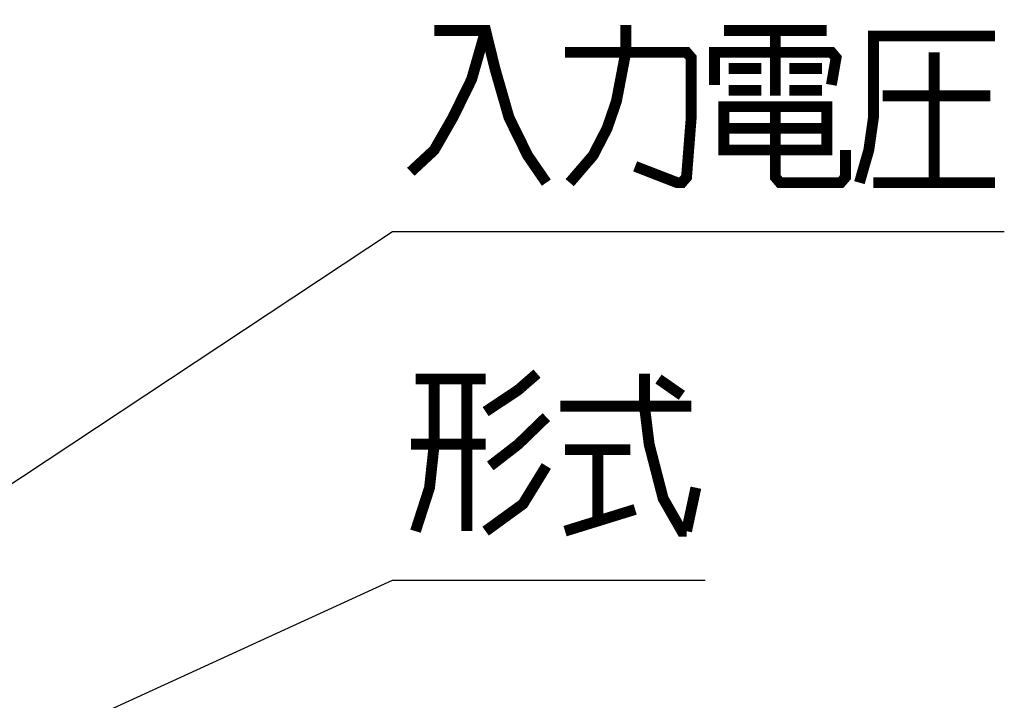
# Model space of a CAD drawing. Extents: x 77 to 816, y 33 to 540.
# Tile 13 of 20: x 461 to 497, y 429 to 454. Entities that reach past the tile are written whole.
import ezdxf

# ---------------------------------------------------------------- set-up
doc = ezdxf.new("R2010")
doc.units = 0
doc.header["$LTSCALE"] = 46.2
doc.layers.add('ALL_NOTE', color=7, linetype='CONTINUOUS')

msp = doc.modelspace()

# ---------------------------------------------------------------- linework, layer by layer
at = {"layer": 'ALL_NOTE', "color": 2, "linetype": 'CONTINUOUS'}
for p, q in [((437.225, 422), (474.5, 446.631)), ((474.5, 446.631), (475, 446.631)), ((475, 446.631), (497.016, 446.631)), ((439.5, 417.764), (474.5, 433.801)), ((474.5, 433.801), (475, 433.801)), ((475, 433.801), (486.008, 433.801))]:
    msp.add_line(p, q, dxfattribs=at)
at = {"layer": 'ALL_NOTE', "color": 2, "linetype": 'CONTINUOUS', "const_width": 0.4}
for points in [[(477.924, 454.031), (477.408, 452.231), (476.72, 450.831), (476.032, 449.631), (475.172, 448.831)], [(476.032, 454.031), (477.924, 454.031), (478.268, 452.631), (478.784, 450.831), (479.472, 449.431), (480.16, 448.431)], [(481.02, 448.431), (481.88, 449.431), (482.396, 450.431), (482.74, 451.431), (483.084, 453.231), (483.084, 454.231)], [(486.696, 454.031), (490.48, 454.031)], [(488.588, 454.031), (488.588, 451.631)], [(491.684, 448.431), (492.028, 449.631), (492.2, 450.831), (492.2, 453.831), (496.672, 453.831)], [(480.848, 453.231), (485.32, 453.231), (485.492, 453.031), (485.492, 450.831), (485.32, 448.631), (485.148, 448.431), (484.976, 448.431), (483.428, 449.031)], [(486.352, 452.031), (486.352, 453.231), (490.652, 453.231), (490.824, 453.031), (490.652, 452.031)], [(494.436, 453.231), (494.436, 448.431)], [(486.868, 452.631), (488.072, 452.631)], [(489.104, 452.631), (490.308, 452.631)], [(486.868, 451.831), (488.072, 451.831)], [(489.104, 451.831), (490.308, 451.831)], [(492.544, 451.631), (496.5, 451.631)], [(486.696, 451.231), (486.696, 449.631), (490.48, 449.631), (490.48, 451.231), (486.696, 451.231)], [(488.588, 451.231), (488.588, 448.631), (488.76, 448.431), (490.996, 448.431), (491.168, 448.631), (491.168, 449.631)], [(486.696, 450.431), (490.48, 450.431)], [(492.2, 448.431), (496.672, 448.431)], [(477.924, 440.001), (479.128, 440.801), (479.816, 441.401)], [(483.772, 441.401), (483.772, 440.201), (483.944, 438.801), (484.46, 436.801), (485.148, 435.601), (485.32, 435.601)], [(476.032, 441.201), (476.032, 438.801), (475.86, 437.201), (475.344, 435.601)], [(475.344, 441.201), (477.924, 441.201)], [(477.236, 441.201), (477.236, 435.601)], [(484.288, 441.201), (485.148, 440.601)], [(480.676, 440.201), (485.492, 440.201)], [(480.16, 439.801), (479.128, 438.801), (478.096, 438.001)], [(477.924, 438.801), (475.172, 438.801)], [(480.848, 438.601), (483.256, 438.601)], [(482.052, 438.601), (482.052, 436.001)], [(480.16, 438.001), (479.3, 436.601), (477.924, 435.601)], [(485.32, 435.601), (485.664, 437.201)], [(480.848, 435.601), (483.428, 436.401)]]:
    msp.add_lwpolyline(points, dxfattribs=at)

doc.saveas('drawing.dxf')
